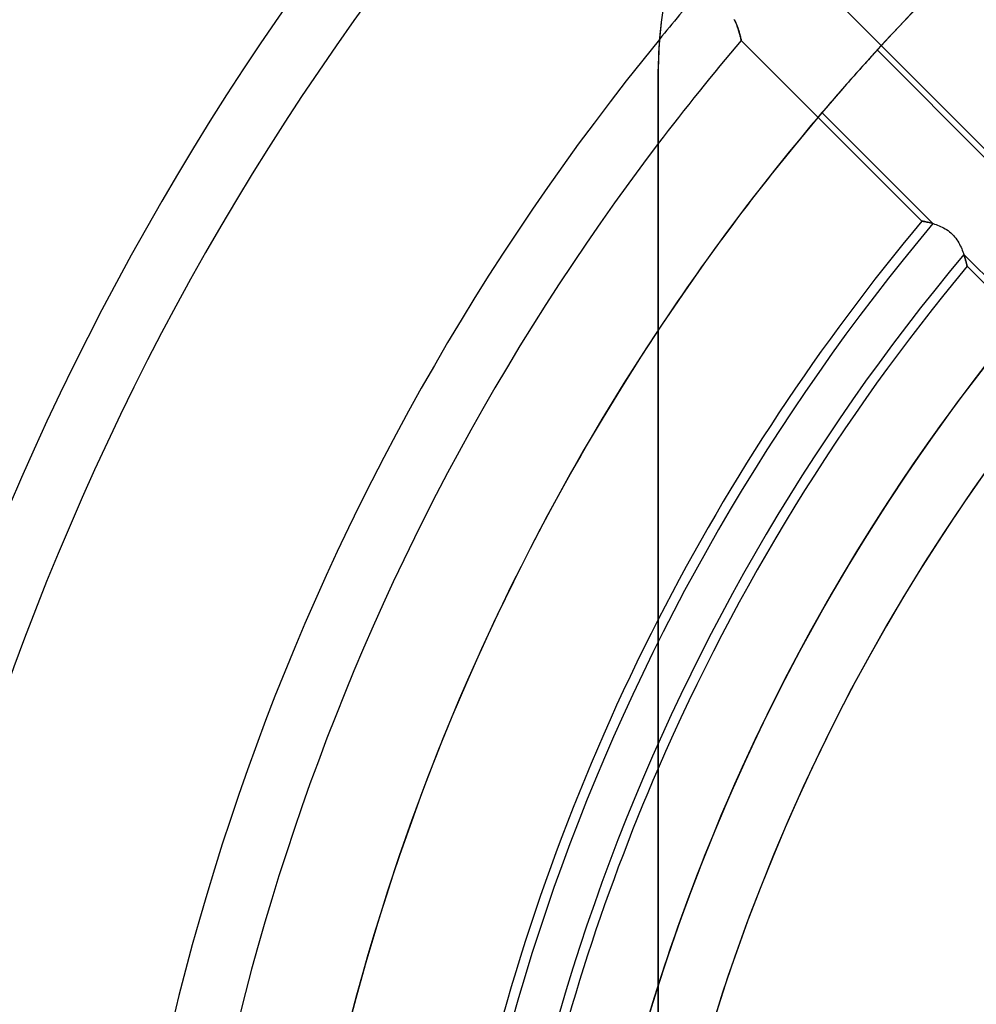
# Model space of a CAD drawing. Header units: millimetres. Extents: x -156 to 156, y -156 to 156.
# Tile 39 of 68: x -40 to -25, y 9 to 25. Entities that reach past the tile are written whole.
import ezdxf

# ---------------------------------------------------------------- set-up
doc = ezdxf.new("R2010")
doc.units = ezdxf.units.MM
doc.layers.add('MAIN-1', color=7, linetype='Continuous')

msp = doc.modelspace()

# ---------------------------------------------------------------- linework, layer by layer
at = {"layer": 'MAIN-1'}
for p, q in [((-24.86654179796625, 22.74522145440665), (-27.69747679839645, 25.57615645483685)), ((-29.94804573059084, 24.78727912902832), (-29.97709083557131, 24.52261543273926)), ((-28.79483032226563, 24.76202964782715), (-28.80556869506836, 24.78398323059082)), ((-28.80317878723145, 24.77923202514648), (-28.79101371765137, 24.75383949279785)), ((-28.78487968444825, 24.74023056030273), (-28.79483032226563, 24.76202964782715)), ((-28.79101371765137, 24.75383949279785), (-28.77978324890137, 24.72849464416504)), ((-28.77565574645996, 24.71867561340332), (-28.78487968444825, 24.74023056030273)), ((-28.77978324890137, 24.72849464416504), (-28.76940727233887, 24.70328330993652)), ((-28.76707458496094, 24.69736671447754), (-28.77565574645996, 24.71867561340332)), ((-28.76940727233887, 24.70328330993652), (-28.75984573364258, 24.67836761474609)), ((-28.75909996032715, 24.67637634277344), (-28.76707458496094, 24.69736671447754)), ((-28.75984573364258, 24.67836761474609), (-28.75106239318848, 24.6539134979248)), ((-28.75170135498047, 24.65579795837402), (-28.75909996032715, 24.67637634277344)), ((-28.74485588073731, 24.6357250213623), (-28.75170135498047, 24.65579795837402)), ((-28.75106239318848, 24.6539134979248), (-28.74301528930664, 24.63008117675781)), ((-28.73853492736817, 24.61624908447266), (-28.74485588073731, 24.6357250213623)), ((-28.74301528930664, 24.63008117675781), (-28.73566627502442, 24.60703468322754)), ((-28.73271369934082, 24.59745979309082), (-28.73853492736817, 24.61624908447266)), ((-29.97709083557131, 24.52261543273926), (-29.99431800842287, 24.25983428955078)), ((-28.73566627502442, 24.60703468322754), (-28.72897720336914, 24.5849437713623)), ((-28.72736358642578, 24.5794506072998), (-28.73271369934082, 24.59745979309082)), ((-28.72897720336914, 24.5849437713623), (-28.72293090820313, 24.56402397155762)), ((-28.72245979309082, 24.56231117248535), (-28.72736358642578, 24.5794506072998)), ((-28.72293090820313, 24.56402397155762), (-28.71751403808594, 24.54443359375)), ((-28.71797943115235, 24.54610443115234), (-28.72245979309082, 24.56231117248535)), ((-28.71391296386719, 24.53090667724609), (-28.71797943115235, 24.54610443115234)), ((-28.71751403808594, 24.54443359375), (-28.71270370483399, 24.52631568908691)), ((-28.71025276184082, 24.51679611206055), (-28.71391296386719, 24.53090667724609)), ((-28.71270370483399, 24.52631568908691), (-28.70848274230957, 24.50982093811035)), ((-28.70698928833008, 24.50385284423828), (-28.71025276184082, 24.51679611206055)), ((-28.70848274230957, 24.50982093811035), (-28.70483207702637, 24.49509048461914)), ((-28.70411491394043, 24.49216079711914), (-28.70698928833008, 24.50385284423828)), ((-28.70483207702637, 24.49509048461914), (-28.70173454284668, 24.48227882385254)), ((-28.70161819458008, 24.48179626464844), (-28.70411491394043, 24.49216079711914)), ((-28.70173454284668, 24.48227882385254), (-28.69919967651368, 24.47159957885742)), ((-28.69950103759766, 24.47286415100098), (-28.70161819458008, 24.48179626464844)), ((-28.6977710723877, 24.46547508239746), (-28.69950103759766, 24.47286415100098)), ((-28.69919967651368, 24.47159957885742), (-28.69723129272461, 24.46316528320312)), ((-28.6964282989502, 24.45966339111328), (-28.6977710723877, 24.46547508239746)), ((-28.69723129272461, 24.46316528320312), (-28.6958293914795, 24.4570484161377)), ((-28.69547080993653, 24.45546913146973), (-28.6964282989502, 24.45966339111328)), ((-28.6958293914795, 24.4570484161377), (-28.69499015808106, 24.45332527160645)), ((-28.69489860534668, 24.45292472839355), (-28.69547080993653, 24.45546913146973)), ((-28.69499015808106, 24.45332527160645), (-28.69470977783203, 24.45206832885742)), ((-28.69470977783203, 24.45206832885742), (-28.69489860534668, 24.45292472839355)), ((-28.694709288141, 24.4520686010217), (-25.8562102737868, 21.6135695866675)), ((-26.55855369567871, 24.30315208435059), (-26.57468986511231, 24.2855052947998)), ((-24.81845601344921, 22.56305523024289), (-26.55855353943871, 24.30315275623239)), ((-29.99431800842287, 24.25983428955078), (-30.00000000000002, 24)), ((-26.69776344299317, 24.15013885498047), (-26.7229290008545, 24.12228965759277)), ((-26.67393493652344, 24.17645645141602), (-26.69776344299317, 24.15013885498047)), ((-26.65159416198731, 24.20108413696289), (-26.67393493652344, 24.17645645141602)), ((-26.63074684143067, 24.22402381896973), (-26.65159416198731, 24.20108413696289)), ((-26.61090850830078, 24.24581336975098), (-26.63074684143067, 24.22402381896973)), ((-26.5921688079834, 24.26636505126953), (-26.61090850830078, 24.24581336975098)), ((-26.57468986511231, 24.2855052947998), (-26.5921688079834, 24.26636505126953)), ((-30.00000000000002, 24.00000000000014), (-30.00000000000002, 7.641543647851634e-14)), ((-30.00000000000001, -24), (-30.00000000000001, 24)), ((-30.00000000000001, 24), (-30.00000000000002, 24)), ((-26.83397293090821, 23.99870300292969), (-26.86351203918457, 23.96562767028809)), ((-26.80496215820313, 24.03110504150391), (-26.83397293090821, 23.99870300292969)), ((-26.77667808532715, 24.06261444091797), (-26.80496215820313, 24.03110504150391)), ((-26.7492847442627, 24.09306144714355), (-26.77667808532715, 24.06261444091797)), ((-26.7229290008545, 24.12228965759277), (-26.7492847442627, 24.09306144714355)), ((-26.95316123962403, 23.8647632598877), (-26.98267555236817, 23.83139038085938)), ((-26.92331886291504, 23.89841842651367), (-26.95316123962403, 23.8647632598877)), ((-26.89336585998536, 23.93211936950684), (-26.92331886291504, 23.89841842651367)), ((-26.86351203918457, 23.96562767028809), (-26.89336585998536, 23.93211936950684)), ((-27.1006088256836, 23.69718170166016), (-27.13012886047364, 23.66338348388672)), ((-27.07090950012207, 23.73110580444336), (-27.1006088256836, 23.69718170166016)), ((-27.04123878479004, 23.76491546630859), (-27.07090950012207, 23.73110580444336)), ((-27.01180648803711, 23.79836845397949), (-27.04123878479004, 23.76491546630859)), ((-26.98267555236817, 23.83139038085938), (-27.01180648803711, 23.79836845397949)), ((-27.24231338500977, 23.53415107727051), (-27.26802825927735, 23.50435066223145)), ((-27.21552085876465, 23.56513023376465), (-27.24231338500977, 23.53415107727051)), ((-27.18778610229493, 23.59712409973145), (-27.21552085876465, 23.56513023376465)), ((-27.15925788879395, 23.62995147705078), (-27.18778610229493, 23.59712409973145)), ((-27.13012886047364, 23.66338348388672), (-27.15925788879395, 23.62995147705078)), ((-27.37667083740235, 23.37772178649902), (-27.39474487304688, 23.35653877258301)), ((-27.35750770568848, 23.40014457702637), (-27.37667083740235, 23.37772178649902)), ((-27.33733367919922, 23.42370796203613), (-27.35750770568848, 23.40014457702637)), ((-27.31567573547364, 23.44896125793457), (-27.33733367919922, 23.42370796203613)), ((-27.29252624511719, 23.47589874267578), (-27.31567573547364, 23.44896125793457)), ((-27.26802825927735, 23.50435066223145), (-27.29252624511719, 23.47589874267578)), ((-27.41157913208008, 23.33677864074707), (-27.42709922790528, 23.31853866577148)), ((-27.42709891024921, 23.31853866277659), (-25.68272787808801, 21.57416763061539)), ((-27.39474487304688, 23.35653877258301), (-27.41157913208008, 23.33677864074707)), ((-25.85621070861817, 21.61356925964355), (-25.85516166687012, 21.61339378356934)), ((-25.85565567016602, 21.61347389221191), (-25.85621070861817, 21.61356925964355)), ((-25.85399627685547, 21.61318778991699), (-25.85565567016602, 21.61347389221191)), ((-25.85516166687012, 21.61339378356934), (-25.85204696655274, 21.61286163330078)), ((-25.85124588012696, 21.61270904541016), (-25.85399627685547, 21.61318778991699)), ((-25.85204696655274, 21.61286163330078), (-25.84690856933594, 21.61195945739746)), ((-25.84741401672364, 21.61203384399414), (-25.85124588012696, 21.61270904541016)), ((-25.84251213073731, 21.61116027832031), (-25.84741401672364, 21.61203384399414)), ((-25.84690856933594, 21.61195945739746), (-25.83979034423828, 21.61067962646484)), ((-25.83658409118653, 21.61008834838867), (-25.84251213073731, 21.61116027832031)), ((-25.83979034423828, 21.61067962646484), (-25.83073806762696, 21.60901069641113)), ((-25.82965850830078, 21.60881042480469), (-25.83658409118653, 21.61008834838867)), ((-25.83073806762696, 21.60901069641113), (-25.81980323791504, 21.60694313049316)), ((-25.82176208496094, 21.60731887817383), (-25.82965850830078, 21.60881042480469)), ((-25.81292533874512, 21.6056079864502), (-25.82176208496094, 21.60731887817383)), ((-25.81980323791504, 21.60694313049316), (-25.80712127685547, 21.60447120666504)), ((-25.80319404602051, 21.60367584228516), (-25.81292533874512, 21.6056079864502)), ((-25.80712127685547, 21.60447120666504), (-25.79281616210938, 21.6015625)), ((-25.7926197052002, 21.60151672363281), (-25.80319404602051, 21.60367584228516)), ((-25.79281616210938, 21.6015625), (-25.7769832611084, 21.59818458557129)), ((-25.78124237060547, 21.59911346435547), (-25.7926197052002, 21.60151672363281)), ((-25.76910781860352, 21.5964527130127), (-25.78124237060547, 21.59911346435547)), ((-25.7769832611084, 21.59818458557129), (-25.75972938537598, 21.59430122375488)), ((-25.75625610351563, 21.59351539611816), (-25.76910781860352, 21.5964527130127)), ((-25.75972938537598, 21.59430122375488), (-25.74115562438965, 21.58987998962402)), ((-25.74273109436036, 21.59028816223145), (-25.75625610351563, 21.59351539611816)), ((-25.72857475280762, 21.58675575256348), (-25.74273109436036, 21.59028816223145)), ((-25.74115562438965, 21.58987998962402), (-25.72137260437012, 21.58488464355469)), ((-25.71382713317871, 21.5829029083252), (-25.72857475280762, 21.58675575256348)), ((-25.72137260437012, 21.58488464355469), (-25.70059967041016, 21.57929801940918)), ((-25.69853019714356, 21.57871437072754), (-25.71382713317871, 21.5829029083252)), ((-25.70059967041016, 21.57929801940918), (-25.67900657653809, 21.57307434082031)), ((-25.68272781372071, 21.57416725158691), (-25.69853019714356, 21.57871437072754)), ((-25.67900657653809, 21.57307434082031), (-25.65672683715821, 21.56616592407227)), ((-25.65672683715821, 21.56616592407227), (-25.63389968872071, 21.55851936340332)), ((-25.63389968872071, 21.55851936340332), (-25.61065864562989, 21.55008316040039)), ((-25.61065864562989, 21.55008316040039), (-25.58714103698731, 21.54080772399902)), ((-25.58714103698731, 21.54080772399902), (-25.56347846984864, 21.53063774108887)), ((-25.56347846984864, 21.53063774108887), (-25.53970336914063, 21.51946258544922)), ((-25.53970336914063, 21.51946258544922), (-25.51589584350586, 21.50718879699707)), ((-25.51589584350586, 21.50718879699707), (-25.49217987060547, 21.49374580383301)), ((-25.49217987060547, 21.49374580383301), (-25.46868133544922, 21.47906494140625)), ((-25.46868133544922, 21.47906494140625), (-25.44551849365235, 21.46307373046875)), ((-25.44551849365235, 21.46307373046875), (-25.42285346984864, 21.44573020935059)), ((-25.42285346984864, 21.44573020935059), (-25.40110588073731, 21.4272632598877)), ((-25.40110588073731, 21.4272632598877), (-25.38036727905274, 21.40776634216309)), ((-25.38036727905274, 21.40776634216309), (-25.36064147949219, 21.38726615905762)), ((-25.36064147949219, 21.38726615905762), (-25.3419246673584, 21.36579132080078)), ((-25.3419246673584, 21.36579132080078), (-25.32421875, 21.34337425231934)), ((-25.32421875, 21.34337425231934), (-25.30766677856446, 21.32029914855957)), ((-25.30766677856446, 21.32029914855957), (-25.29229927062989, 21.29681205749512)), ((-25.29229927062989, 21.29681205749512), (-25.27805519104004, 21.27304649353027)), ((-25.27805519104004, 21.27304649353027), (-25.26487922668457, 21.2491397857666)), ((-25.26487922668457, 21.2491397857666), (-25.2527084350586, 21.22522926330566)), ((-25.2527084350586, 21.22522926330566), (-25.2414722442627, 21.201416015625)), ((-25.2414722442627, 21.201416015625), (-25.23102378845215, 21.17763519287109)), ((-25.23102378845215, 21.17763519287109), (-25.22131156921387, 21.15398788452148)), ((-25.22131156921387, 21.15398788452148), (-25.21230697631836, 21.13060569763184)), ((-25.21230697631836, 21.13060569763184), (-25.2039794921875, 21.10762596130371)), ((-25.2039794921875, 21.10762596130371), (-25.19629859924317, 21.08518218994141)), ((-25.19213294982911, 21.07247161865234), (-25.19759750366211, 21.08903694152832)), ((-25.19759661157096, 21.08903636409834), (-24.23321006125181, 20.1246498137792)), ((-25.19629859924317, 21.08518218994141), (-25.18922996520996, 21.06340789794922)), ((-25.18702507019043, 21.0563850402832), (-25.19213294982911, 21.07247161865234)), ((-25.18922996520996, 21.06340789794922), (-25.18274688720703, 21.04244041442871)), ((-25.18225860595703, 21.04082870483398), (-25.18702507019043, 21.0563850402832)), ((-25.18274688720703, 21.04244041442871), (-25.17682838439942, 21.02244758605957)), ((-25.17782592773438, 21.02585411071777), (-25.18225860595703, 21.04082870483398)), ((-25.17370796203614, 21.01151466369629), (-25.17782592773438, 21.02585411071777)), ((-25.17682838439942, 21.02244758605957), (-25.17146682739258, 21.00357818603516)), ((-25.16989326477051, 20.99784660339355), (-25.17370796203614, 21.01151466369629)), ((-25.17146682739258, 21.00357818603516), (-25.16664695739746, 20.98595428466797)), ((-25.16637420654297, 20.98489570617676), (-25.16989326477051, 20.99784660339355)), ((-25.16664695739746, 20.98595428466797), (-25.16235542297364, 20.96969413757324)), ((-25.16314697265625, 20.97271347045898), (-25.16637420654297, 20.98489570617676)), ((-25.16020965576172, 20.96134757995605), (-25.16314697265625, 20.97271347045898)), ((-25.16235542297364, 20.96969413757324), (-25.15857696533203, 20.95492553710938)), ((-25.15755271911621, 20.95084953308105), (-25.16020965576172, 20.96134757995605)), ((-25.15857696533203, 20.95492553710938), (-25.15530014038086, 20.94176483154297)), ((-25.15517616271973, 20.9412670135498), (-25.15755271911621, 20.95084953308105)), ((-25.15530014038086, 20.94176483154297), (-25.15251541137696, 20.93035507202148)), ((-25.15307235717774, 20.93265151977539), (-25.15517616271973, 20.9412670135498)), ((-25.1512451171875, 20.92506790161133), (-25.15307235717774, 20.93265151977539)), ((-25.15251541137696, 20.93035507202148), (-25.15023803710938, 20.92087173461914)), ((-25.14970016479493, 20.91858863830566), (-25.1512451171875, 20.92506790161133)), ((-25.15023803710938, 20.92087173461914), (-25.14846992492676, 20.91338920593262)), ((-25.1484375, 20.91323661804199), (-25.14970016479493, 20.91858863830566)), ((-25.14846992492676, 20.91338920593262), (-25.14720726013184, 20.90796852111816)), ((-25.14745521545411, 20.90903663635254), (-25.1484375, 20.91323661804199)), ((-25.14675521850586, 20.90600776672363), (-25.14745521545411, 20.90903663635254)), ((-25.14720726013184, 20.90796852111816), (-25.14645195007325, 20.90467071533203)), ((-25.14633750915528, 20.90417289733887), (-25.14675521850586, 20.90600776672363)), ((-25.14645195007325, 20.90467071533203), (-25.14619827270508, 20.90355682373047)), ((-25.14619827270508, 20.90355682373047), (-25.14633750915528, 20.90417289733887)), ((-25.1461981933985, 20.9035575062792), (-24.2939385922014, 20.0512979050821))]:
    msp.add_line(p, q, dxfattribs=at)
for centre, radius, start, end in [((6.123031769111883e-17, 0), 105, 0, 180.0000198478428), ((3.061515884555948e-16, 0), 101, 89.99998127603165, 179.9999801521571), ((3.183976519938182e-15, 0), 101, 89.99998127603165, 270.0000187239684), ((1.836909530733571e-16, 0), 100, 89.99998127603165, 179.9999801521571), ((3.122746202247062e-15, 0), 100, 89.99998127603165, 270.0000187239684), ((-2.874763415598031e-15, 0), 36, 0, 180.0000198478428), ((-7.745635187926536e-15, 0), 52.7, 138.0202616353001, 180.0000198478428), ((-6.178139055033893e-15, 0), 48.7, 138.5317410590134, 180.0000198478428), ((-6.178139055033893e-15, 0), 47.7, 138.328799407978, 180.0000198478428), ((-2.874763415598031e-15, 0), 31.5, 0, 180.0000198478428), ((-5.755649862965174e-16, -6.12303176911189e-17), 31.5, 89.99998127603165, 180.0000198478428), ((-4.531043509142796e-16, -2.1570415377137e-31), 30.5, 89.99998127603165, 270.0000187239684), ((-7.837480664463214e-15, 0), 30.5, 100.3888520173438, 169.6111491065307), ((-24.00000000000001, 24), 6, 89.99998127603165, 180.0000198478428), ((-7.592559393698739e-15, -6.12303176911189e-17), 31.5, 107.7527920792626, 162.2472090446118), ((-4.61064292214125e-15, 0), 43.7, 138.9364211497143, 180.0000198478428), ((-4.61064292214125e-15, 0), 42.7, 138.7074099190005, 180.0000198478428), ((-2.998448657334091e-15, 0), 36, 132.4609667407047, 137.5390343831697), ((-3.043146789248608e-15, 0), 38.7, 139.3060362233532, 140.7791107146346), ((-3.043146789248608e-15, 0), 38.7, 140.7791107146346, 180.0000198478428), ((-3.043146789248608e-15, 0), 37.7, 139.5641537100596, 142.7267088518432), ((-2.998448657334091e-15, 0), 36, 139.6287833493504, 146.4426839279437), ((-3.043146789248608e-15, 0), 37.7, 142.7267088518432, 180.0000198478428), ((-2.998448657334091e-15, 0), 33.5417235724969, 139.9688338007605, 180.0000198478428), ((-3.043146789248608e-15, 0), 33.7, 140.1072604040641, 152.8993453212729), ((-2.998448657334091e-15, 0), 32.8582764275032, 140.0724818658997, 179.9999801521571), ((-3.043146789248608e-15, 0), 32.7, 140.2639070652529, 156.5533836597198), ((-2.998448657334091e-15, 0), 31.5, 140.2918101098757, 180.0000198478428), ((-2.998448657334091e-15, 0), 36, 146.4426839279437, 180.0000198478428), ((-3.043146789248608e-15, 0), 33.7, 152.8993453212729, 180.0000198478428), ((-3.043146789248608e-15, 0), 32.7, 156.5533836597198, 180.0000198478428), ((-7.592559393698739e-15, -6.12303176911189e-17), 31.5, 162.2472090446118, 180.0000198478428)]:
    msp.add_arc(centre, radius, start, end, dxfattribs=at)

doc.saveas('drawing.dxf')
